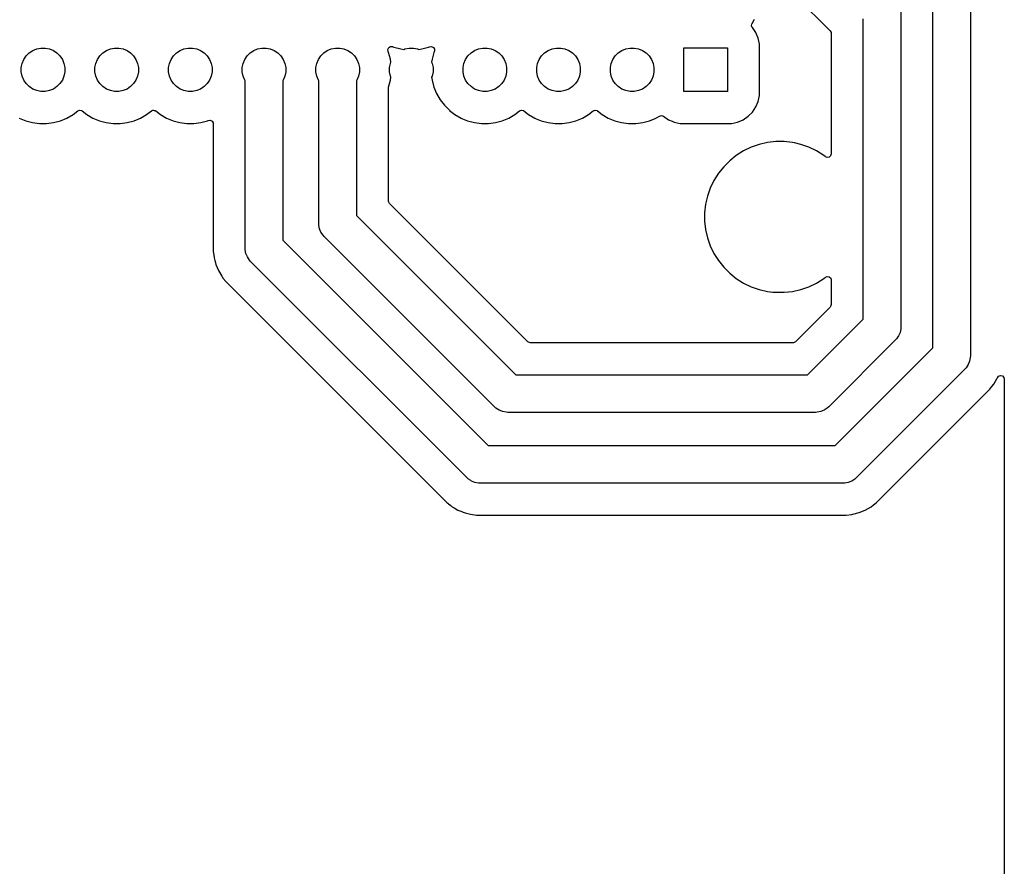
# Model space of a CAD drawing. Header units: millimetres. Extents: x 1 to 179, y 1 to 120.
# Tile 15 of 17: x 146 to 179, y 61 to 90. Entities that reach past the tile are written whole.
import ezdxf

# ---------------------------------------------------------------- set-up
doc = ezdxf.new("R2010")
doc.units = ezdxf.units.MM
doc.layers.add('F.Cu', color=13, linetype='CONTINUOUS', true_color=0xc83434)

msp = doc.modelspace()

# ---------------------------------------------------------------- linework, layer by layer
at = {"layer": 'F.Cu', "linetype": 'CONTINUOUS'}
for p, q in [((177.029575, 79.104742), (177.029575, 96.816265)), ((178.329575, 97.085503), (178.329575, 78.835503)), ((168.541442, 94.998055), (173.492756, 90.046741)), ((175.929575, 90.735503), (175.929575, 79.829615)), ((170.799264, 90.301951), (170.869452, 90.423519)), ((170.869452, 90.423519), (170.880703, 90.45068)), ((174.629575, 80.098854), (174.629575, 90.466265)), ((170.783543, 90.225238), (170.795121, 90.294142)), ((170.807467, 90.169389), (170.783543, 90.225238)), ((170.795121, 90.294142), (170.799264, 90.301951)), ((170.805799, 90.16826), (170.807467, 90.169389)), ((170.809109, 90.163369), (170.805799, 90.16826)), ((170.80911, 90.163368), (170.809109, 90.163369)), ((170.926912, 89.989316), (170.80911, 90.163368)), ((173.492756, 90.046741), (173.526241, 89.985418)), ((170.926913, 89.989314), (170.926912, 89.989316)), ((170.926914, 89.989312), (170.926913, 89.989314)), ((170.951935, 89.930883), (170.926914, 89.989312)), ((171.009646, 89.796115), (170.951935, 89.930883)), ((171.054321, 89.590748), (171.009646, 89.796115)), ((173.526241, 89.985418), (173.529075, 89.95906)), ((173.529075, 89.95906), (173.529075, 85.800466)), ((145.8643, 89.288353), (145.9872, 89.370472)), ((145.9872, 89.370472), (146.123758, 89.427036)), ((146.123758, 89.427036), (146.268728, 89.455872)), ((146.268728, 89.455872), (146.416538, 89.455872)), ((146.416538, 89.455872), (146.561508, 89.427036)), ((146.561508, 89.427036), (146.698066, 89.370472)), ((146.698066, 89.370472), (146.820966, 89.288353)), ((148.4043, 89.288353), (148.5272, 89.370472)), ((148.5272, 89.370472), (148.663758, 89.427036)), ((148.663758, 89.427036), (148.808728, 89.455872)), ((148.808728, 89.455872), (148.956538, 89.455872)), ((148.956538, 89.455872), (149.101508, 89.427036)), ((149.101508, 89.427036), (149.238066, 89.370472)), ((149.238066, 89.370472), (149.360966, 89.288353)), ((150.9443, 89.288353), (151.0672, 89.370472)), ((151.0672, 89.370472), (151.203758, 89.427036)), ((151.203758, 89.427036), (151.348728, 89.455872)), ((151.348728, 89.455872), (151.496538, 89.455872)), ((151.496538, 89.455872), (151.641508, 89.427036)), ((151.641508, 89.427036), (151.778066, 89.370472)), ((151.778066, 89.370472), (151.900966, 89.288353)), ((153.4843, 89.288353), (153.6072, 89.370472)), ((153.6072, 89.370472), (153.743758, 89.427036)), ((153.743758, 89.427036), (153.888728, 89.455872)), ((153.888728, 89.455872), (154.036538, 89.455872)), ((154.036538, 89.455872), (154.181508, 89.427036)), ((154.181508, 89.427036), (154.318066, 89.370472)), ((154.318066, 89.370472), (154.440966, 89.288353)), ((156.0243, 89.288353), (156.1472, 89.370472)), ((156.1472, 89.370472), (156.283758, 89.427036)), ((156.283758, 89.427036), (156.428728, 89.455872)), ((156.428728, 89.455872), (156.576538, 89.455872)), ((156.576538, 89.455872), (156.721508, 89.427036)), ((156.721508, 89.427036), (156.858066, 89.370472)), ((156.858066, 89.370472), (156.980966, 89.288353)), ((158.240341, 89.40778), (158.271615, 89.47026)), ((158.247809, 89.338316), (158.240341, 89.40778)), ((158.262483, 89.302891), (158.247809, 89.338316)), ((158.271615, 89.47026), (158.331704, 89.505913)), ((158.331704, 89.505913), (158.401529, 89.50342)), ((158.401529, 89.50342), (158.409788, 89.50034)), ((158.409788, 89.50034), (158.445245, 89.485653)), ((158.445245, 89.485653), (158.680062, 89.422734)), ((158.680062, 89.422734), (158.78122, 89.409417)), ((158.78122, 89.409417), (158.823758, 89.427036)), ((158.823758, 89.427036), (158.968728, 89.455872)), ((158.968728, 89.455872), (159.116538, 89.455872)), ((159.116538, 89.455872), (159.261508, 89.427036)), ((159.261508, 89.427036), (159.304045, 89.409417)), ((159.304045, 89.409417), (159.405204, 89.422734)), ((159.405204, 89.422734), (159.640021, 89.485653)), ((159.640021, 89.485653), (159.675443, 89.500326)), ((159.675443, 89.500326), (159.744908, 89.507795)), ((159.744908, 89.507795), (159.807388, 89.476521)), ((159.807388, 89.476521), (159.843042, 89.416433)), ((159.837458, 89.338321), (159.831032, 89.322807)), ((159.840549, 89.346608), (159.837458, 89.338321)), ((159.843042, 89.416433), (159.840549, 89.346608)), ((161.1043, 89.288353), (161.2272, 89.370472)), ((161.2272, 89.370472), (161.363758, 89.427036)), ((161.363758, 89.427036), (161.508728, 89.455872)), ((161.508728, 89.455872), (161.656538, 89.455872)), ((161.656538, 89.455872), (161.801508, 89.427036)), ((161.801508, 89.427036), (161.938066, 89.370472)), ((161.938066, 89.370472), (162.060966, 89.288353)), ((163.6443, 89.288353), (163.7672, 89.370472)), ((163.7672, 89.370472), (163.903758, 89.427036)), ((163.903758, 89.427036), (164.048728, 89.455872)), ((164.048728, 89.455872), (164.196538, 89.455872)), ((164.196538, 89.455872), (164.341508, 89.427036)), ((164.341508, 89.427036), (164.478066, 89.370472)), ((164.478066, 89.370472), (164.600966, 89.288353)), ((166.1843, 89.288353), (166.3072, 89.370472)), ((166.3072, 89.370472), (166.443758, 89.427036)), ((166.443758, 89.427036), (166.588728, 89.455872)), ((166.588728, 89.455872), (166.736538, 89.455872)), ((166.736538, 89.455872), (166.881508, 89.427036)), ((166.881508, 89.427036), (167.018066, 89.370472)), ((167.018066, 89.370472), (167.140966, 89.288353)), ((168.448633, 87.951503), (168.448633, 89.459503)), ((168.448633, 89.459503), (169.956633, 89.459503)), ((169.956633, 89.459503), (169.956633, 87.951503)), ((171.057133, 89.543541), (171.054321, 89.590748)), ((171.057133, 87.867465), (171.057133, 89.543541)), ((145.6211, 88.924378), (145.677664, 89.060936)), ((145.677664, 89.060936), (145.759783, 89.183836)), ((145.759783, 89.183836), (145.8643, 89.288353)), ((146.820966, 89.288353), (146.925483, 89.183836)), ((146.925483, 89.183836), (147.007602, 89.060936)), ((147.007602, 89.060936), (147.064166, 88.924378)), ((148.1611, 88.924378), (148.217664, 89.060936)), ((148.217664, 89.060936), (148.299783, 89.183836)), ((148.299783, 89.183836), (148.4043, 89.288353)), ((149.360966, 89.288353), (149.465483, 89.183836)), ((149.465483, 89.183836), (149.547602, 89.060936)), ((149.547602, 89.060936), (149.604166, 88.924378)), ((150.7011, 88.924378), (150.757664, 89.060936)), ((150.757664, 89.060936), (150.839783, 89.183836)), ((150.839783, 89.183836), (150.9443, 89.288353)), ((151.900966, 89.288353), (152.005483, 89.183836)), ((152.005483, 89.183836), (152.087602, 89.060936)), ((152.087602, 89.060936), (152.144166, 88.924378)), ((153.2411, 88.924378), (153.297664, 89.060936)), ((153.297664, 89.060936), (153.379783, 89.183836)), ((153.379783, 89.183836), (153.4843, 89.288353)), ((154.440966, 89.288353), (154.545483, 89.183836)), ((154.545483, 89.183836), (154.627602, 89.060936)), ((154.627602, 89.060936), (154.684166, 88.924378)), ((155.7811, 88.924378), (155.837664, 89.060936)), ((155.837664, 89.060936), (155.919783, 89.183836)), ((155.919783, 89.183836), (156.0243, 89.288353)), ((156.980966, 89.288353), (157.085483, 89.183836)), ((157.085483, 89.183836), (157.167602, 89.060936)), ((157.167602, 89.060936), (157.224166, 88.924378)), ((158.325402, 89.068074), (158.262483, 89.302891)), ((158.338719, 88.966916), (158.325402, 89.068074)), ((159.759863, 89.068073), (159.746545, 88.966918)), ((159.822781, 89.302887), (159.759863, 89.068073)), ((159.831032, 89.322807), (159.822781, 89.302887)), ((160.8611, 88.924378), (160.917664, 89.060936)), ((160.917664, 89.060936), (160.999783, 89.183836)), ((160.999783, 89.183836), (161.1043, 89.288353)), ((162.060966, 89.288353), (162.165483, 89.183836)), ((162.165483, 89.183836), (162.247602, 89.060936)), ((162.247602, 89.060936), (162.304166, 88.924378)), ((163.4011, 88.924378), (163.457664, 89.060936)), ((163.457664, 89.060936), (163.539783, 89.183836)), ((163.539783, 89.183836), (163.6443, 89.288353)), ((164.600966, 89.288353), (164.705483, 89.183836)), ((164.705483, 89.183836), (164.787602, 89.060936)), ((164.787602, 89.060936), (164.844166, 88.924378)), ((165.9411, 88.924378), (165.997664, 89.060936)), ((165.997664, 89.060936), (166.079783, 89.183836)), ((166.079783, 89.183836), (166.1843, 89.288353)), ((167.140966, 89.288353), (167.245483, 89.183836)), ((167.245483, 89.183836), (167.327602, 89.060936)), ((167.327602, 89.060936), (167.384166, 88.924378)), ((145.592264, 88.779408), (145.6211, 88.924378)), ((145.592264, 88.631598), (145.592264, 88.779408)), ((147.064166, 88.924378), (147.093002, 88.779408)), ((147.093002, 88.779408), (147.093002, 88.631598)), ((148.132264, 88.779408), (148.1611, 88.924378)), ((148.132264, 88.631598), (148.132264, 88.779408)), ((149.604166, 88.924378), (149.633002, 88.779408)), ((149.633002, 88.779408), (149.633002, 88.631598)), ((150.672264, 88.779408), (150.7011, 88.924378)), ((150.672264, 88.631598), (150.672264, 88.779408)), ((152.144166, 88.924378), (152.173002, 88.779408)), ((152.173002, 88.779408), (152.173002, 88.631598)), ((153.212264, 88.779408), (153.2411, 88.924378)), ((153.212264, 88.631598), (153.212264, 88.779408)), ((154.684166, 88.924378), (154.713002, 88.779408)), ((154.713002, 88.779408), (154.713002, 88.631598)), ((155.752264, 88.779408), (155.7811, 88.924378)), ((155.752264, 88.631598), (155.752264, 88.779408)), ((157.224166, 88.924378), (157.253002, 88.779408)), ((157.253002, 88.779408), (157.253002, 88.631598)), ((158.292264, 88.779408), (158.3211, 88.924378)), ((158.292264, 88.631598), (158.292264, 88.779408)), ((158.3211, 88.924378), (158.338719, 88.966916)), ((159.746545, 88.966918), (159.764166, 88.924378)), ((159.764166, 88.924378), (159.793002, 88.779408)), ((159.793002, 88.779408), (159.793002, 88.631598)), ((160.832264, 88.779408), (160.8611, 88.924378)), ((160.832264, 88.631598), (160.832264, 88.779408)), ((162.304166, 88.924378), (162.333002, 88.779408)), ((162.333002, 88.779408), (162.333002, 88.631598)), ((163.372264, 88.779408), (163.4011, 88.924378)), ((163.372264, 88.631598), (163.372264, 88.779408)), ((164.844166, 88.924378), (164.873002, 88.779408)), ((164.873002, 88.779408), (164.873002, 88.631598)), ((165.912264, 88.779408), (165.9411, 88.924378)), ((165.912264, 88.631598), (165.912264, 88.779408)), ((167.384166, 88.924378), (167.413002, 88.779408)), ((167.413002, 88.779408), (167.413002, 88.631598)), ((145.6211, 88.486628), (145.592264, 88.631598)), ((145.677664, 88.35007), (145.6211, 88.486628)), ((145.759783, 88.22717), (145.677664, 88.35007)), ((147.007602, 88.35007), (146.925483, 88.22717)), ((147.064166, 88.486628), (147.007602, 88.35007)), ((147.093002, 88.631598), (147.064166, 88.486628)), ((148.1611, 88.486628), (148.132264, 88.631598)), ((148.217664, 88.35007), (148.1611, 88.486628)), ((148.299783, 88.22717), (148.217664, 88.35007)), ((149.547602, 88.35007), (149.465483, 88.22717)), ((149.604166, 88.486628), (149.547602, 88.35007)), ((149.633002, 88.631598), (149.604166, 88.486628)), ((150.7011, 88.486628), (150.672264, 88.631598)), ((150.757664, 88.35007), (150.7011, 88.486628)), ((150.839783, 88.22717), (150.757664, 88.35007)), ((152.087602, 88.35007), (152.005483, 88.22717)), ((152.144166, 88.486628), (152.087602, 88.35007)), ((152.173002, 88.631598), (152.144166, 88.486628)), ((153.2411, 88.486628), (153.212264, 88.631598)), ((153.297664, 88.35007), (153.2411, 88.486628)), ((153.312633, 88.327668), (153.297664, 88.35007)), ((153.312633, 82.552445), (153.312633, 88.327668)), ((154.627602, 88.35007), (154.612633, 88.327668)), ((154.612633, 88.327668), (154.612633, 82.821684)), ((154.684166, 88.486628), (154.627602, 88.35007)), ((154.713002, 88.631598), (154.684166, 88.486628)), ((155.7811, 88.486628), (155.752264, 88.631598)), ((155.837664, 88.35007), (155.7811, 88.486628)), ((155.852633, 88.327668), (155.837664, 88.35007)), ((155.852633, 83.406557), (155.852633, 88.327668)), ((157.167602, 88.35007), (157.152633, 88.327668)), ((157.152633, 88.327668), (157.152633, 83.675796)), ((157.224166, 88.486628), (157.167602, 88.35007)), ((157.253002, 88.631598), (157.224166, 88.486628)), ((158.262483, 88.108115), (158.325402, 88.342932)), ((158.3211, 88.486628), (158.292264, 88.631598)), ((158.338719, 88.444091), (158.3211, 88.486628)), ((158.325402, 88.342932), (158.338719, 88.444091)), ((159.764166, 88.486628), (159.746545, 88.44409)), ((159.746545, 88.44409), (159.759863, 88.342934)), ((159.759863, 88.342934), (159.822782, 88.108117)), ((159.793002, 88.631598), (159.764166, 88.486628)), ((160.8611, 88.486628), (160.832264, 88.631598)), ((160.917664, 88.35007), (160.8611, 88.486628)), ((160.999783, 88.22717), (160.917664, 88.35007)), ((162.247602, 88.35007), (162.165483, 88.22717)), ((162.304166, 88.486628), (162.247602, 88.35007)), ((162.333002, 88.631598), (162.304166, 88.486628)), ((163.4011, 88.486628), (163.372264, 88.631598)), ((163.457664, 88.35007), (163.4011, 88.486628)), ((163.539783, 88.22717), (163.457664, 88.35007)), ((164.787602, 88.35007), (164.705483, 88.22717)), ((164.844166, 88.486628), (164.787602, 88.35007)), ((164.873002, 88.631598), (164.844166, 88.486628)), ((165.9411, 88.486628), (165.912264, 88.631598)), ((165.997664, 88.35007), (165.9411, 88.486628)), ((166.079783, 88.22717), (165.997664, 88.35007)), ((167.327602, 88.35007), (167.245483, 88.22717)), ((167.384166, 88.486628), (167.327602, 88.35007)), ((167.413002, 88.631598), (167.384166, 88.486628)), ((145.8643, 88.122653), (145.759783, 88.22717)), ((145.9872, 88.040534), (145.8643, 88.122653)), ((146.123758, 87.98397), (145.9872, 88.040534)), ((146.268728, 87.955134), (146.123758, 87.98397)), ((146.561508, 87.98397), (146.416538, 87.955134)), ((146.698066, 88.040534), (146.561508, 87.98397)), ((146.820966, 88.122653), (146.698066, 88.040534)), ((146.925483, 88.22717), (146.820966, 88.122653)), ((148.4043, 88.122653), (148.299783, 88.22717)), ((148.5272, 88.040534), (148.4043, 88.122653)), ((148.663758, 87.98397), (148.5272, 88.040534)), ((148.808728, 87.955134), (148.663758, 87.98397)), ((149.101508, 87.98397), (148.956538, 87.955134)), ((149.238066, 88.040534), (149.101508, 87.98397)), ((149.360966, 88.122653), (149.238066, 88.040534)), ((149.465483, 88.22717), (149.360966, 88.122653)), ((150.9443, 88.122653), (150.839783, 88.22717)), ((151.0672, 88.040534), (150.9443, 88.122653)), ((151.203758, 87.98397), (151.0672, 88.040534)), ((151.348728, 87.955134), (151.203758, 87.98397)), ((151.641508, 87.98397), (151.496538, 87.955134)), ((151.778066, 88.040534), (151.641508, 87.98397)), ((151.900966, 88.122653), (151.778066, 88.040534)), ((152.005483, 88.22717), (151.900966, 88.122653)), ((158.253133, 88.060877), (158.261728, 88.104082)), ((158.253133, 84.183), (158.253133, 88.060877)), ((158.261177, 88.104269), (158.262477, 88.108102)), ((158.261728, 88.104082), (158.261177, 88.104269)), ((158.262477, 88.108102), (158.262483, 88.108115)), ((159.822782, 88.108117), (159.915808, 87.883531)), ((161.1043, 88.122653), (160.999783, 88.22717)), ((161.2272, 88.040534), (161.1043, 88.122653)), ((161.363758, 87.98397), (161.2272, 88.040534)), ((161.508728, 87.955134), (161.363758, 87.98397)), ((161.801508, 87.98397), (161.656538, 87.955134)), ((161.938066, 88.040534), (161.801508, 87.98397)), ((162.060966, 88.122653), (161.938066, 88.040534)), ((162.165483, 88.22717), (162.060966, 88.122653)), ((163.6443, 88.122653), (163.539783, 88.22717)), ((163.7672, 88.040534), (163.6443, 88.122653)), ((163.903758, 87.98397), (163.7672, 88.040534)), ((164.048728, 87.955134), (163.903758, 87.98397)), ((164.341508, 87.98397), (164.196538, 87.955134)), ((164.478066, 88.040534), (164.341508, 87.98397)), ((164.600966, 88.122653), (164.478066, 88.040534)), ((164.705483, 88.22717), (164.600966, 88.122653)), ((166.1843, 88.122653), (166.079783, 88.22717)), ((166.3072, 88.040534), (166.1843, 88.122653)), ((166.443758, 87.98397), (166.3072, 88.040534)), ((166.588728, 87.955134), (166.443758, 87.98397)), ((166.881508, 87.98397), (166.736538, 87.955134)), ((167.018066, 88.040534), (166.881508, 87.98397)), ((167.140966, 88.122653), (167.018066, 88.040534)), ((167.245483, 88.22717), (167.140966, 88.122653)), ((146.416538, 87.955134), (146.268728, 87.955134)), ((148.956538, 87.955134), (148.808728, 87.955134)), ((151.496538, 87.955134), (151.348728, 87.955134)), ((159.915808, 87.883531), (159.915815, 87.883516)), ((159.915815, 87.883516), (160.037363, 87.672987)), ((160.037363, 87.672987), (160.185355, 87.480123)), ((161.656538, 87.955134), (161.508728, 87.955134)), ((164.196538, 87.955134), (164.048728, 87.955134)), ((166.736538, 87.955134), (166.588728, 87.955134)), ((169.956633, 87.951503), (168.448633, 87.951503)), ((171.009646, 87.614891), (171.054321, 87.820258)), ((171.054321, 87.820258), (171.057133, 87.867465)), ((147.537146, 87.284541), (147.602315, 87.309735)), ((147.602315, 87.309735), (147.67076, 87.295697)), ((147.67076, 87.295697), (147.68812, 87.28454)), ((150.077146, 87.284541), (150.10312, 87.294582)), ((150.10312, 87.294582), (150.127719, 87.307636)), ((150.127719, 87.307636), (150.135257, 87.307007)), ((150.135257, 87.307007), (150.142315, 87.309735)), ((150.142315, 87.309735), (150.169594, 87.30414)), ((150.169594, 87.30414), (150.197347, 87.301823)), ((150.197347, 87.301823), (150.206813, 87.296507)), ((150.206813, 87.296507), (150.21076, 87.295697)), ((150.21076, 87.295697), (150.22812, 87.28454)), ((160.185355, 87.480123), (160.185363, 87.480114)), ((160.185363, 87.480114), (160.357244, 87.308233)), ((160.357244, 87.308233), (160.357252, 87.308226)), ((160.357252, 87.308226), (160.357253, 87.308225)), ((160.357253, 87.308225), (160.362577, 87.30414)), ((160.362577, 87.30414), (160.550116, 87.160234)), ((162.777146, 87.284541), (162.842315, 87.309735)), ((162.842315, 87.309735), (162.91076, 87.295697)), ((162.91076, 87.295697), (162.92812, 87.28454)), ((165.317146, 87.284541), (165.382315, 87.309735)), ((165.382315, 87.309735), (165.45076, 87.295697)), ((165.45076, 87.295697), (165.46812, 87.28454)), ((170.80911, 87.247638), (170.926912, 87.42169)), ((170.926912, 87.42169), (171.009646, 87.614891)), ((145.52066, 87.038679), (145.574128, 87.016532)), ((145.574128, 87.016532), (145.745245, 86.945653)), ((146.940021, 86.945653), (147.164617, 87.038684)), ((147.164617, 87.038684), (147.375149, 87.160234)), ((147.375149, 87.160234), (147.537146, 87.284541)), ((147.68812, 87.28454), (147.850116, 87.160234)), ((147.850116, 87.160234), (148.060645, 87.038686)), ((148.060645, 87.038686), (148.06066, 87.038679)), ((148.06066, 87.038679), (148.114128, 87.016532)), ((148.114128, 87.016532), (148.285245, 86.945653)), ((149.480021, 86.945653), (149.704617, 87.038684)), ((149.704617, 87.038684), (149.915149, 87.160234)), ((149.915149, 87.160234), (150.077146, 87.284541)), ((150.22812, 87.28454), (150.390116, 87.160234)), ((150.390116, 87.160234), (150.600645, 87.038686)), ((150.600645, 87.038686), (150.60066, 87.038679)), ((150.60066, 87.038679), (150.654128, 87.016532)), ((150.654128, 87.016532), (150.825245, 86.945653)), ((152.020021, 86.945653), (152.040679, 86.954211)), ((152.040679, 86.954211), (152.110148, 86.96168)), ((152.110148, 86.96168), (152.172627, 86.930406)), ((160.550116, 87.160234), (160.760645, 87.038686)), ((160.760645, 87.038686), (160.76066, 87.038679)), ((160.76066, 87.038679), (160.814128, 87.016532)), ((160.814128, 87.016532), (160.985245, 86.945653)), ((162.180021, 86.945653), (162.404617, 87.038684)), ((162.404617, 87.038684), (162.615149, 87.160234)), ((162.615149, 87.160234), (162.777146, 87.284541)), ((162.92812, 87.28454), (163.090116, 87.160234)), ((163.090116, 87.160234), (163.300645, 87.038686)), ((163.300645, 87.038686), (163.30066, 87.038679)), ((163.30066, 87.038679), (163.354128, 87.016532)), ((163.354128, 87.016532), (163.525245, 86.945653)), ((164.720021, 86.945653), (164.944617, 87.038684)), ((164.944617, 87.038684), (165.155149, 87.160234)), ((165.155149, 87.160234), (165.317146, 87.284541)), ((165.46812, 87.28454), (165.630116, 87.160234)), ((165.630116, 87.160234), (165.840645, 87.038686)), ((165.840645, 87.038686), (165.84066, 87.038679)), ((165.84066, 87.038679), (165.894128, 87.016532)), ((165.894128, 87.016532), (166.065245, 86.945653)), ((167.260021, 86.945653), (167.452134, 87.025229)), ((167.452134, 87.025229), (167.484608, 87.03868)), ((167.484608, 87.03868), (167.484609, 87.038681)), ((167.484609, 87.038681), (167.484617, 87.038684)), ((167.484617, 87.038684), (167.606164, 87.10886)), ((167.606164, 87.10886), (167.674061, 87.125332)), ((167.674061, 87.125332), (167.740088, 87.10248)), ((167.740088, 87.10248), (167.743248, 87.100055)), ((167.743248, 87.100055), (167.744767, 87.099027)), ((167.744767, 87.099027), (167.744768, 87.099026)), ((167.744768, 87.099026), (167.91882, 86.981224)), ((167.91882, 86.981224), (167.918822, 86.981223)), ((167.918822, 86.981223), (167.918824, 86.981222)), ((167.918824, 86.981222), (168.04762, 86.926068)), ((170.293245, 86.89849), (170.486446, 86.981224)), ((170.486446, 86.981224), (170.660498, 87.099026)), ((170.660498, 87.099026), (170.80911, 87.247638)), ((145.745245, 86.945653), (145.980062, 86.882734)), ((145.980062, 86.882734), (146.221083, 86.851003)), ((146.221083, 86.851003), (146.22109, 86.851003)), ((146.22109, 86.851003), (146.464176, 86.851003)), ((146.464176, 86.851003), (146.464183, 86.851003)), ((146.464183, 86.851003), (146.705204, 86.882734)), ((146.705204, 86.882734), (146.940021, 86.945653)), ((148.285245, 86.945653), (148.520062, 86.882734)), ((148.520062, 86.882734), (148.761083, 86.851003)), ((148.761083, 86.851003), (148.76109, 86.851003)), ((148.76109, 86.851003), (149.004176, 86.851003)), ((149.004176, 86.851003), (149.004183, 86.851003)), ((149.004183, 86.851003), (149.245204, 86.882734)), ((149.245204, 86.882734), (149.480021, 86.945653)), ((150.825245, 86.945653), (151.060062, 86.882734)), ((151.060062, 86.882734), (151.301083, 86.851003)), ((151.301083, 86.851003), (151.30109, 86.851003)), ((151.30109, 86.851003), (151.544176, 86.851003)), ((151.544176, 86.851003), (151.544183, 86.851003)), ((151.544183, 86.851003), (151.785204, 86.882734)), ((151.785204, 86.882734), (152.020021, 86.945653)), ((152.172627, 86.930406), (152.208281, 86.870318)), ((152.208281, 86.870318), (152.212133, 86.83965)), ((152.212133, 86.83965), (152.212133, 82.437711)), ((160.985245, 86.945653), (161.220062, 86.882734)), ((161.220062, 86.882734), (161.461083, 86.851003)), ((161.461083, 86.851003), (161.46109, 86.851003)), ((161.46109, 86.851003), (161.704176, 86.851003)), ((161.704176, 86.851003), (161.704183, 86.851003)), ((161.704183, 86.851003), (161.945204, 86.882734)), ((161.945204, 86.882734), (162.180021, 86.945653)), ((163.525245, 86.945653), (163.760062, 86.882734)), ((163.760062, 86.882734), (164.001083, 86.851003)), ((164.001083, 86.851003), (164.00109, 86.851003)), ((164.00109, 86.851003), (164.244176, 86.851003)), ((164.244176, 86.851003), (164.244183, 86.851003)), ((164.244183, 86.851003), (164.485204, 86.882734)), ((164.485204, 86.882734), (164.720021, 86.945653)), ((166.065245, 86.945653), (166.300062, 86.882734)), ((166.300062, 86.882734), (166.541083, 86.851003)), ((166.541083, 86.851003), (166.54109, 86.851003)), ((166.54109, 86.851003), (166.784176, 86.851003)), ((166.784176, 86.851003), (166.784183, 86.851003)), ((166.784183, 86.851003), (167.025204, 86.882734)), ((167.025204, 86.882734), (167.260021, 86.945653)), ((168.04762, 86.926068), (168.112021, 86.89849)), ((168.112021, 86.89849), (168.112029, 86.898489)), ((168.112029, 86.898489), (168.11203, 86.898488)), ((168.11203, 86.898488), (168.317382, 86.853816)), ((168.317382, 86.853816), (168.317383, 86.853816)), ((168.317383, 86.853816), (168.317388, 86.853815)), ((168.317388, 86.853815), (168.364595, 86.851003)), ((168.364595, 86.851003), (168.364606, 86.851003)), ((168.364606, 86.851003), (170.04066, 86.851003)), ((170.04066, 86.851003), (170.040671, 86.851003)), ((170.040671, 86.851003), (170.087878, 86.853815)), ((170.087878, 86.853815), (170.293245, 86.89849)), ((170.765894, 86.031838), (170.502742, 85.90511)), ((171.041586, 86.128306), (170.765894, 86.031838)), ((171.041588, 86.128307), (171.041586, 86.128306)), ((171.326347, 86.193301), (171.041588, 86.128307)), ((171.326361, 86.193304), (171.326347, 86.193301)), ((171.616585, 86.226003), (171.326361, 86.193304)), ((171.616592, 86.226003), (171.616585, 86.226003)), ((171.908674, 86.226003), (171.616592, 86.226003)), ((171.90868, 86.226003), (171.908674, 86.226003)), ((172.198904, 86.193304), (171.90868, 86.226003)), ((172.198916, 86.193302), (172.198904, 86.193304)), ((172.198919, 86.193301), (172.198916, 86.193302)), ((172.263913, 86.178467), (172.198919, 86.193301)), ((172.483677, 86.128307), (172.263913, 86.178467)), ((172.483679, 86.128306), (172.483677, 86.128307)), ((172.759371, 86.031838), (172.483679, 86.128306)), ((173.022523, 85.90511), (172.759371, 86.031838)), ((170.255428, 85.749712), (170.027068, 85.567602)), ((170.502742, 85.90511), (170.255428, 85.749712)), ((173.022526, 85.905108), (173.022523, 85.90511)), ((173.269839, 85.749711), (173.022526, 85.905108)), ((173.314649, 85.713976), (173.269839, 85.749711)), ((173.327762, 85.703519), (173.314649, 85.713976)), ((173.387428, 85.677728), (173.327762, 85.703519)), ((173.456586, 85.687672), (173.387428, 85.677728)), ((173.50939, 85.733427), (173.456586, 85.687672)), ((173.529075, 85.800466), (173.50939, 85.733427)), ((169.820534, 85.361068), (169.638424, 85.132708)), ((170.027068, 85.567602), (169.820534, 85.361068)), ((169.638424, 85.132708), (169.483026, 84.885394)), ((169.356298, 84.622242), (169.25983, 84.34655)), ((169.483026, 84.885394), (169.356298, 84.622242)), ((169.259829, 84.346548), (169.194835, 84.061789)), ((169.25983, 84.34655), (169.259829, 84.346548)), ((158.255967, 84.156642), (158.253133, 84.183)), ((158.289452, 84.095319), (158.255967, 84.156642)), ((163.065393, 79.319378), (158.289452, 84.095319)), ((169.194832, 84.061775), (169.162133, 83.771551)), ((169.194835, 84.061789), (169.194832, 84.061775)), ((157.152633, 83.675796), (162.64587, 78.182559)), ((169.162133, 83.771551), (169.162133, 83.479456)), ((155.855763, 83.342846), (155.852633, 83.406557)), ((155.880622, 83.217872), (155.855763, 83.342846)), ((155.929384, 83.100149), (155.880622, 83.217872)), ((169.162133, 83.479456), (169.194832, 83.189232)), ((156.000176, 82.994201), (155.929384, 83.100149)), ((156.043014, 82.946938), (156.000176, 82.994201)), ((161.917012, 77.072939), (156.043014, 82.946938)), ((169.194832, 83.189232), (169.194835, 83.189218)), ((169.194835, 83.189218), (169.259829, 82.904459)), ((169.259829, 82.904459), (169.25983, 82.904457)), ((169.25983, 82.904457), (169.356298, 82.628765)), ((153.315763, 82.488734), (153.312633, 82.552445)), ((154.612633, 82.821684), (161.698814, 75.735503)), ((169.356298, 82.628765), (169.483026, 82.365613)), ((152.212133, 82.437711), (152.228008, 82.317134)), ((152.228008, 82.317134), (152.228008, 82.317133)), ((152.228008, 82.317133), (152.242083, 82.210217)), ((152.242083, 82.210217), (152.242084, 82.210212)), ((152.242084, 82.210212), (152.242085, 82.210206)), ((152.242085, 82.210206), (152.266712, 82.118297)), ((153.340622, 82.36376), (153.315763, 82.488734)), ((153.389384, 82.246037), (153.340622, 82.36376)), ((153.460176, 82.140089), (153.389384, 82.246037)), ((169.483026, 82.365613), (169.483028, 82.36561)), ((169.483028, 82.36561), (169.638425, 82.118297)), ((152.266712, 82.118297), (152.274927, 82.087638)), ((152.274927, 82.087638), (152.301476, 81.988556)), ((152.301476, 81.988556), (152.301478, 81.988549)), ((152.301478, 81.988549), (152.389285, 81.776564)), ((153.503014, 82.092826), (153.460176, 82.140089)), ((160.969956, 74.625883), (153.503014, 82.092826)), ((169.638425, 82.118297), (169.820535, 81.889938)), ((169.820535, 81.889938), (170.027068, 81.683405)), ((152.389285, 81.776564), (152.38929, 81.776554)), ((152.38929, 81.776554), (152.504021, 81.577834)), ((152.504021, 81.577834), (152.55838, 81.506991)), ((170.027068, 81.683405), (170.255427, 81.501295)), ((173.269839, 81.501295), (173.327763, 81.547488)), ((173.327763, 81.547488), (173.392448, 81.573896)), ((173.392448, 81.573896), (173.461143, 81.561141)), ((173.461143, 81.561141), (173.512038, 81.513271)), ((173.512038, 81.513271), (173.529075, 81.450541)), ((152.55838, 81.506991), (152.558385, 81.506986)), ((152.558385, 81.506986), (152.643711, 81.395786)), ((152.643711, 81.395786), (152.643717, 81.395779)), ((152.643717, 81.395779), (160.272912, 73.766584)), ((170.255427, 81.501295), (170.50274, 81.345898)), ((170.50274, 81.345898), (170.765896, 81.219168)), ((170.765896, 81.219168), (171.041588, 81.1227)), ((172.483678, 81.1227), (172.75937, 81.219168)), ((172.75937, 81.219168), (173.022526, 81.345898)), ((173.022526, 81.345898), (173.269839, 81.501295)), ((173.529075, 81.450541), (173.529075, 80.606058)), ((171.041588, 81.1227), (171.326347, 81.057705)), ((171.326347, 81.057705), (171.326356, 81.057704)), ((171.326356, 81.057704), (171.326361, 81.057703)), ((171.326361, 81.057703), (171.519843, 81.035904)), ((171.519843, 81.035904), (171.616586, 81.025004)), ((171.616586, 81.025004), (171.616589, 81.025003)), ((171.616589, 81.025003), (171.616592, 81.025003)), ((171.616592, 81.025003), (171.908677, 81.025003)), ((171.908677, 81.025003), (171.908678, 81.025004)), ((171.908678, 81.025004), (172.057004, 81.041716)), ((172.057004, 81.041716), (172.198904, 81.057703)), ((172.198904, 81.057703), (172.198907, 81.057704)), ((172.198907, 81.057704), (172.198919, 81.057705)), ((172.198919, 81.057705), (172.483678, 81.1227)), ((173.492756, 80.518377), (172.293757, 79.319378)), ((173.50939, 80.539019), (173.492756, 80.518377)), ((173.529075, 80.606058), (173.50939, 80.539019)), ((172.713281, 78.182559), (174.629575, 80.098854)), ((175.929575, 79.829615), (175.926446, 79.765925)), ((175.852824, 79.523207), (175.782032, 79.417259)), ((175.901587, 79.64093), (175.852824, 79.523207)), ((175.926446, 79.765904), (175.901587, 79.64093)), ((175.926446, 79.765925), (175.926446, 79.765904)), ((163.086035, 79.302744), (163.065393, 79.319378)), ((163.153074, 79.283059), (163.086035, 79.302744)), ((172.206076, 79.283059), (163.153074, 79.283059)), ((172.232434, 79.285893), (172.206076, 79.283059)), ((172.293757, 79.319378), (172.232434, 79.285893)), ((175.739195, 79.369996), (173.442138, 77.07294)), ((175.782032, 79.417259), (175.739195, 79.369996)), ((173.660337, 75.735503), (177.029575, 79.104742)), ((178.329575, 78.835503), (178.326446, 78.771813)), ((178.252824, 78.529095), (178.182032, 78.423147)), ((178.301587, 78.646818), (178.252824, 78.529095)), ((178.326446, 78.771792), (178.301587, 78.646818)), ((178.326446, 78.771813), (178.326446, 78.771792)), ((162.64587, 78.182559), (172.713281, 78.182559)), ((178.139195, 78.375884), (174.389194, 74.625884)), ((178.182032, 78.423147), (178.139195, 78.375884)), ((179.260938, 78.078974), (179.304778, 78.133377)), ((179.304778, 78.133377), (179.371072, 78.155443)), ((179.371072, 78.155443), (179.438772, 78.138165)), ((179.438772, 78.138165), (179.486383, 78.087028)), ((179.06834, 77.769867), (179.138186, 77.860891)), ((179.138186, 77.860891), (179.19794, 77.964388)), ((179.19794, 77.964388), (179.25292, 78.059615)), ((179.25292, 78.059615), (179.260938, 78.078974)), ((179.486383, 78.087028), (179.4995, 78.031522)), ((179.4995, 78.031522), (179.4995, 0.6245)), ((175.086236, 73.766583), (178.998495, 77.678842)), ((178.998495, 77.678842), (179.06834, 77.769867)), ((161.964265, 77.030112), (161.917012, 77.072939)), ((161.964275, 77.030102), (161.964265, 77.030112)), ((162.070223, 76.95931), (161.964275, 77.030102)), ((162.104703, 76.945028), (162.070223, 76.95931)), ((162.187946, 76.910547), (162.104703, 76.945028)), ((162.31292, 76.885688), (162.187946, 76.910547)), ((162.31294, 76.885688), (162.31292, 76.885688)), ((162.376631, 76.882559), (162.31294, 76.885688)), ((172.982519, 76.882559), (162.376631, 76.882559)), ((173.04623, 76.885689), (172.982519, 76.882559)), ((173.171204, 76.910548), (173.04623, 76.885689)), ((173.288927, 76.95931), (173.171204, 76.910548)), ((173.394875, 77.030102), (173.288927, 76.95931)), ((173.442138, 77.07294), (173.394875, 77.030102)), ((161.698814, 75.735503), (173.660337, 75.735503)), ((161.017209, 74.583056), (160.969956, 74.625883)), ((161.017219, 74.583046), (161.017209, 74.583056)), ((161.101302, 74.526864), (161.017219, 74.583046)), ((161.123167, 74.512254), (161.101302, 74.526864)), ((161.24089, 74.463491), (161.123167, 74.512254)), ((161.365864, 74.438632), (161.24089, 74.463491)), ((161.365884, 74.438632), (161.365864, 74.438632)), ((161.429575, 74.435503), (161.365884, 74.438632)), ((173.929575, 74.435503), (161.429575, 74.435503)), ((173.993286, 74.438633), (173.929575, 74.435503)), ((174.11826, 74.463492), (173.993286, 74.438633)), ((174.235983, 74.512254), (174.11826, 74.463492)), ((174.341931, 74.583046), (174.235983, 74.512254)), ((174.389194, 74.625884), (174.341931, 74.583046)), ((160.272912, 73.766584), (160.300147, 73.745687)), ((160.300147, 73.745687), (160.323853, 73.727497)), ((160.323853, 73.727497), (160.323854, 73.727495)), ((160.323854, 73.727495), (160.405467, 73.664872)), ((174.985799, 73.689516), (175.035293, 73.727493)), ((175.035293, 73.727493), (175.035295, 73.727495)), ((175.035295, 73.727495), (175.086236, 73.766583)), ((160.405467, 73.664872), (160.454963, 73.626892)), ((160.454963, 73.626892), (160.522413, 73.58795)), ((160.522413, 73.58795), (160.653687, 73.512158)), ((160.653687, 73.512158), (160.65369, 73.512157)), ((160.65369, 73.512157), (160.653695, 73.512154)), ((160.653695, 73.512154), (160.783271, 73.458483)), ((160.783271, 73.458483), (160.803594, 73.450065)), ((160.803594, 73.450065), (160.865688, 73.424345)), ((160.865688, 73.424345), (160.904356, 73.413984)), ((160.904356, 73.413984), (161.087336, 73.364954)), ((161.087336, 73.364954), (161.291128, 73.338126)), ((174.044309, 73.335003), (174.245346, 73.361471)), ((174.245346, 73.361471), (174.245347, 73.361471)), ((174.245347, 73.361471), (174.271804, 73.364953)), ((174.271804, 73.364953), (174.271809, 73.364955)), ((174.271809, 73.364955), (174.271814, 73.364955)), ((174.271814, 73.364955), (174.493462, 73.424345)), ((174.493462, 73.424345), (174.705463, 73.512159)), ((174.705463, 73.512159), (174.904187, 73.626892)), ((174.904187, 73.626892), (174.985799, 73.689516)), ((161.291128, 73.338126), (161.29113, 73.338125)), ((161.29113, 73.338125), (161.291131, 73.338125)), ((161.291131, 73.338125), (161.297726, 73.337257)), ((161.297726, 73.337257), (161.314841, 73.335003)), ((161.314841, 73.335003), (161.314842, 73.335003)), ((161.314842, 73.335003), (161.314845, 73.335003)), ((161.314845, 73.335003), (174.044302, 73.335003)), ((174.044302, 73.335003), (174.044309, 73.335003))]:
    msp.add_line(p, q, dxfattribs=at)

doc.saveas('drawing.dxf')
